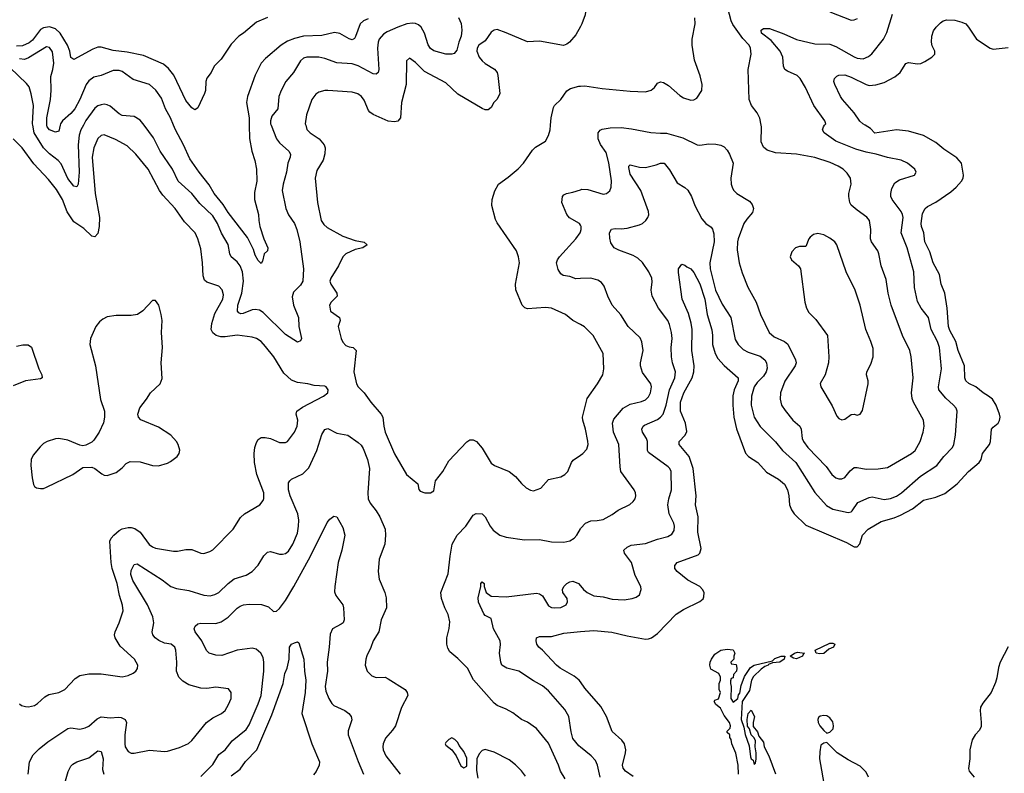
# Model space of a CAD drawing. Header units: inches. Extents: x 1305375 to 1407406, y 744550 to 841633.
# Tile 225 of 256: x 1346292 to 1352804, y 805715 to 810698. Entities that reach past the tile are written whole.
import ezdxf

# ---------------------------------------------------------------- set-up
doc = ezdxf.new("R2010")
doc.units = ezdxf.units.IN
doc.header["$MEASUREMENT"] = 0
for name, color, linetype in [('B3840', 7, 'Continuous'), ('B3841', 7, 'Continuous'), ('B3850', 7, 'Continuous'), ('B3851', 7, 'Continuous')]:
    doc.layers.add(name, color=color, linetype=linetype)

msp = doc.modelspace()

# ---------------------------------------------------------------- linework, layer by layer
at = {"layer": 'B3840', "color": 5}
for points, elevation in [([(1346713.4, 810000), (1346697.2, 809970), (1346684.7, 809935.3), (1346679.9, 809870), (1346685, 809690), (1346682, 809638), (1346678, 809610), (1346670, 809594), (1346650, 809597.4), (1346610, 809648.6), (1346565.7, 809745.7), (1346547.6, 809767.6), (1346490, 809811.6), (1346450, 809851.5), (1346388.8, 809950), (1346379.6, 810000)], 1160), ([(1346560.1, 810000), (1346550, 809960.9), (1346530, 809955.3), (1346488.7, 809970), (1346474.4, 809990), (1346472.5, 810000)], 1140), ([(1347954.8, 810000), (1347989.6, 809909.6), (1348010, 809884.5), (1348072.7, 809830), (1348083.2, 809810), (1348081.3, 809790), (1348065.4, 809750), (1348056.3, 809690), (1348034.3, 809610), (1348028.6, 809570), (1348051.9, 809450), (1348070, 809408.9), (1348110.2, 809350), (1348125.4, 809310), (1348144.8, 809230), (1348168.7, 809051.3), (1348164.4, 808970), (1348150, 808942.4), (1348102.5, 808897.5), (1348093.4, 808866.6), (1348102.3, 808810), (1348135.3, 808730), (1348137.1, 808670), (1348156.3, 808590), (1348150, 808575.3), (1348130, 808566.6), (1348050, 808616.3), (1347901.7, 808761.7), (1347877.2, 808777.2), (1347850, 808782.3), (1347830, 808778.8), (1347770, 808755.5), (1347753.9, 808753.9), (1347740.3, 808760.3), (1347732.8, 808770), (1347734.5, 808810), (1347761.4, 808890), (1347771.6, 808968.4), (1347765.3, 809030), (1347750.3, 809070.3), (1347730, 809097.2), (1347690, 809131.3), (1347682, 809150), (1347670, 809211.5), (1347627.3, 809287.3), (1347601.4, 809350), (1347570, 809401.5), (1347483.7, 809483.7), (1347429.8, 809550), (1347340.2, 809630), (1347301.7, 809710), (1347222.2, 809830), (1347177.3, 809917.3), (1347115.6, 810000)], 1160), ([(1347810.3, 810000), (1347812, 809912), (1347827.2, 809830), (1347846.6, 809766.6), (1347857.6, 809710), (1347860.3, 809630), (1347844.8, 809555.2), (1347845.9, 809510), (1347871.3, 809410), (1347872.7, 809370), (1347880.2, 809330), (1347906.5, 809250), (1347933.6, 809190), (1347930.3, 809170), (1347908.7, 809150), (1347898, 809102), (1347890, 809086.6), (1347870, 809106), (1347850, 809141.6), (1347837.8, 809177.8), (1347798.4, 809258.4), (1347670, 809424), (1347636.8, 809476.8), (1347578.5, 809550), (1347546.1, 809606.1), (1347478.5, 809690), (1347418.1, 809778.1), (1347376.5, 809870), (1347322.8, 809970), (1347310.4, 810000)], 1140), ([(1348183.4, 810000), (1348192.1, 809972.1), (1348212.4, 809950), (1348272.2, 809910), (1348304.9, 809870), (1348311.7, 809850), (1348310.3, 809810.3), (1348298.9, 809770), (1348258.3, 809701.7), (1348247.2, 809650), (1348261.9, 809490), (1348285.8, 809370), (1348303, 809343), (1348324.7, 809324.7), (1348430, 809266.7), (1348510, 809238.9), (1348570, 809226.8), (1348590.5, 809210), (1348561, 809190), (1348510, 809179.1), (1348450, 809149.8), (1348429.3, 809130), (1348401.5, 809070), (1348349.1, 808990), (1348343.2, 808970), (1348350.1, 808950), (1348389.6, 808890), (1348391.3, 808870), (1348351.5, 808830), (1348341.4, 808810), (1348346.8, 808770), (1348406.8, 808730), (1348412.6, 808710), (1348398.4, 808670), (1348418.3, 808590), (1348430, 808565.8), (1348450, 808544.9), (1348470, 808535.5), (1348497.3, 808530), (1348516.5, 808510), (1348501.3, 808370), (1348519.3, 808290), (1348530.4, 808270), (1348570, 808230.4), (1348613.8, 808170), (1348682, 808090), (1348692.6, 808070), (1348699.7, 808010), (1348710.2, 807970.2), (1348770, 807826.7), (1348850, 807690.8), (1348924.7, 807630), (1348931, 807591), (1348940.7, 807580.7), (1348970.5, 807570.5), (1349010, 807568.9), (1349030, 807584), (1349041.2, 807650), (1349090, 807710.7), (1349130, 807780.4), (1349250, 807908), (1349270, 807919.5), (1349290, 807919.5), (1349313, 807910), (1349350, 807865.5), (1349410, 807766.9), (1349431.5, 807751.5), (1349528.2, 807710), (1349570, 807678), (1349610, 807630.5), (1349642.5, 807602.5), (1349670, 807588.2), (1349690, 807583.8), (1349738.6, 807601.4), (1349790, 807658), (1349870, 807675.8), (1349898, 807690), (1349916.9, 807710), (1349941.3, 807770), (1349953.2, 807786.8), (1350000, 807818.5)], 1180), ([(1350000, 808681.9), (1349950, 808709.6), (1349901.2, 808750), (1349810, 808791), (1349770, 808794.8), (1349650, 808785.8), (1349632.9, 808792.9), (1349615.1, 808810), (1349573.1, 808913.1), (1349572.1, 808950), (1349597.3, 809090), (1349590.9, 809130), (1349577.7, 809170), (1349450, 809354.5), (1349438, 809378), (1349415.3, 809470), (1349416.3, 809510), (1349434.3, 809565.7), (1349457.6, 809610), (1349523.3, 809656.7), (1349588.9, 809711.1), (1349623.5, 809750), (1349684.1, 809835.9), (1349703.7, 809856.3), (1349770, 809896), (1349788.3, 809931.7), (1349800.4, 809970), (1349802.7, 810000)], 1180), ([(1346290, 806173.4), (1346303.9, 806163.9), (1346330, 806157), (1346350, 806155.3), (1346390, 806164.2), (1346410, 806176.4), (1346458.7, 806221.3), (1346484.2, 806235.8), (1346550, 806248.5), (1346590, 806268.5), (1346658, 806342), (1346690, 806361.7), (1346750, 806373), (1346830, 806373), (1346970, 806353.1), (1347010, 806362.6), (1347041.8, 806378.2), (1347059.5, 806390), (1347072.1, 806407.9), (1347072.6, 806430), (1347051.1, 806470), (1346956.5, 806556.5), (1346923.1, 806610), (1346919.8, 806630), (1346923.5, 806650), (1346950.7, 806709.3), (1346976.4, 806790), (1346972.6, 806827.4), (1346951.2, 806891.2), (1346937.4, 806970), (1346904.2, 807070), (1346896.6, 807110), (1346888.8, 807250), (1346896.9, 807270), (1346914, 807290), (1346950, 807321.2), (1346970, 807331.8), (1347010, 807341.1), (1347030, 807340.7), (1347054.3, 807334.3), (1347090, 807309.1), (1347148.1, 807228.1), (1347170, 807212.1), (1347190, 807204.1), (1347310, 807184.5), (1347335.2, 807184.8), (1347390, 807195.5), (1347430, 807194.3), (1347490, 807170.3), (1347510, 807168.7), (1347550, 807181.1), (1347570, 807193.4), (1347704.2, 807330), (1347752.7, 807407.3), (1347779.5, 807430), (1347879.5, 807490), (1347901.7, 807518.3), (1347906.9, 807533.1), (1347907.3, 807570), (1347861, 807690), (1347845.6, 807770), (1347843.7, 807830), (1347847.6, 807870), (1347857.9, 807902.1), (1347870, 807923.1), (1347890, 807934.7), (1347915.6, 807935.6), (1347950, 807929.2), (1348010, 807902.4), (1348050, 807902.6), (1348063.7, 807910), (1348108.9, 807971.1), (1348127.3, 808010), (1348131.9, 808050), (1348121.3, 808090), (1348126, 808110), (1348163.1, 808136.9), (1348301.2, 808210), (1348329, 808230), (1348332.7, 808250), (1348319, 808270), (1348310, 808274.5), (1348239.3, 808279.3), (1348198, 808290), (1348130, 808298.5), (1348090, 808314.8), (1348040, 808360), (1347972.5, 808470), (1347917.4, 808537.4), (1347888.4, 808570), (1347857.6, 808590), (1347830, 808598.9), (1347730, 808611.4), (1347650, 808601.1), (1347621.8, 808601.8), (1347591.8, 808610), (1347568.4, 808628.4), (1347558.9, 808650), (1347562.1, 808690), (1347583.6, 808756.4), (1347635.5, 808850), (1347639, 808879), (1347631.8, 808911.8), (1347610, 808937.2), (1347530, 808961.7), (1347514.9, 808974.9), (1347505.5, 809005.5), (1347501.6, 809090), (1347490, 809184), (1347470.7, 809250), (1347451.9, 809290), (1347381.6, 809361.6), (1347319.8, 809450), (1347238, 809538), (1347216.5, 809570), (1347142.4, 809710), (1347060.4, 809810), (1347003.4, 809863.4), (1346925.4, 809905.4), (1346850, 809936.5), (1346830, 809933.3), (1346810, 809912.4), (1346781.4, 809850), (1346771.8, 809790), (1346790.8, 809550), (1346819.8, 809390), (1346818, 809330), (1346810, 809285.1), (1346790, 809262.7), (1346770, 809266), (1346716.8, 809316.8), (1346650, 809361.3), (1346606.8, 809426.8), (1346576, 809510), (1346536.2, 809576.2), (1346481.7, 809641.7), (1346384.8, 809744.9), (1346308.7, 809850), (1346250, 809911.1)], 1180), ([(1350000, 809340.2), (1349995.1, 809350), (1349929, 809389), (1349911.5, 809410), (1349878, 809490), (1349882.7, 809530), (1349890, 809541), (1349908, 809550), (1349950, 809557.3), (1350000, 809574.3)], 1160), ([(1350000, 808986.2), (1349970, 808984.7), (1349930, 809000.5), (1349887.3, 809007.3), (1349870, 809018), (1349853.2, 809046.8), (1349841.3, 809090), (1349847.8, 809110), (1349861.3, 809130), (1349970.9, 809250), (1349997.7, 809290), (1350000, 809295.7)], 1160), ([(1346270, 808538.6), (1346312.4, 808547.6), (1346347.5, 808547.5), (1346370, 808532), (1346419.4, 808390), (1346438, 808350), (1346440.3, 808330), (1346430, 808324.2), (1346330.4, 808310), (1346250, 808277.8)], 1180), ([(1346348, 805710), (1346357.7, 805790), (1346382.4, 805837.6), (1346422, 805878), (1346477.2, 805922.8), (1346610, 806011.8), (1346630, 806016.5), (1346690, 806007.2), (1346724.9, 806015.1), (1346750, 806027), (1346804.5, 806075.5), (1346830, 806088.9), (1346890, 806082.2), (1346946.7, 806086.7), (1346963.9, 806083.9), (1346990.2, 806070.2), (1346998.7, 806050), (1346987.4, 805970), (1346986.5, 805910), (1346990.4, 805890), (1347010, 805859.1), (1347030, 805848.4), (1347048.5, 805848.5), (1347150, 805867.4), (1347250, 805860.2), (1347270, 805862.4), (1347350, 805885.5), (1347407.9, 805912.1), (1347430, 805932.4), (1347527.9, 806052.1), (1347570, 806080.9), (1347627, 806110), (1347650, 806130.4), (1347674, 806170), (1347689.7, 806210), (1347689.6, 806250), (1347674, 806274), (1347590, 806284.4), (1347530, 806275.8), (1347490, 806278.4), (1347410, 806301), (1347370, 806325.4), (1347345.1, 806350), (1347329.7, 806390), (1347330.9, 806450), (1347324.2, 806530), (1347318.4, 806550), (1347293.2, 806570), (1347250, 806576.1), (1347212.2, 806592.2), (1347188, 806610), (1347172.6, 806630), (1347168.6, 806650), (1347180.3, 806710), (1347173.1, 806750), (1347137.9, 806830), (1347040.5, 806990), (1347027.9, 807030), (1347030, 807056.3), (1347050, 807096.3), (1347070, 807100.4), (1347234.6, 806994.6), (1347292.7, 806950), (1347330, 806938), (1347410, 806924.1), (1347510, 806892.4), (1347551.6, 806888.4), (1347583.3, 806896.7), (1347610, 806911.7), (1347669.9, 806970.1), (1347710, 807000.2), (1347790, 807024.6), (1347829.5, 807050), (1347870, 807092.4), (1347906.8, 807153.2), (1347930, 807177), (1347950, 807182), (1348010, 807163.7), (1348030, 807163.1), (1348050.9, 807169.1), (1348070, 807184.4), (1348099.2, 807230), (1348130, 807304), (1348136.8, 807350), (1348138, 807390), (1348132.5, 807430), (1348081, 807550), (1348070.8, 807590), (1348070, 807636), (1348078, 807650), (1348090, 807659.3), (1348165.6, 807694.4), (1348205.1, 807734.9), (1348256.5, 807850), (1348290, 807956.3), (1348310, 807988.4), (1348330, 807996), (1348390, 807963.9), (1348462, 807950), (1348530, 807902.4), (1348550, 807884.4), (1348563.5, 807863.5), (1348593.2, 807790), (1348604.9, 807730), (1348595.2, 807570), (1348597.5, 807530), (1348610, 807500.3), (1348650, 807450.3), (1348674.3, 807410), (1348708.1, 807330), (1348712.2, 807290), (1348708, 807230), (1348670.3, 807130), (1348662.4, 807050), (1348670, 806998), (1348706.4, 806910), (1348715.8, 806875.8), (1348718.7, 806810), (1348683.7, 806730), (1348667.6, 806650), (1348628.8, 806590), (1348613.9, 806546.1), (1348587.9, 806492.1), (1348581.1, 806470), (1348577.6, 806430), (1348590.4, 806390), (1348620.4, 806360.4), (1348650, 806347.8), (1348709.8, 806350.2), (1348730, 806340.8), (1348842, 806270), (1348854.4, 806250), (1348858.4, 806230), (1348816.5, 806150), (1348777.4, 806030), (1348758.6, 806001.4), (1348711.5, 805948.5), (1348695.3, 805910), (1348693.4, 805890), (1348696, 805870), (1348713.4, 805830), (1348808.9, 805710)], 1160), ([(1347490, 805693.7), (1347570, 805773.7), (1347610, 805838.9), (1347650, 805870.3), (1347696.9, 805930), (1347790, 806004), (1347810, 806036), (1347870, 806174), (1347888.4, 806230), (1347906.2, 806390), (1347907.2, 806450), (1347901.7, 806481.7), (1347886.8, 806510), (1347855.6, 806535.6), (1347830, 806543.2), (1347730, 806528.8), (1347630, 806495.1), (1347590, 806497.2), (1347546, 806510), (1347526.7, 806526.7), (1347496, 806590), (1347451.8, 806650), (1347446.2, 806670), (1347452.2, 806687.8), (1347470, 806703.1), (1347490, 806708.5), (1347590, 806706.2), (1347624, 806716), (1347670, 806748.2), (1347730, 806806.5), (1347750, 806821.2), (1347771.4, 806828.6), (1347810, 806832.8), (1347892, 806832), (1347937, 806817), (1347970, 806785.5), (1347990, 806786.7), (1348010, 806804.4), (1348050, 806858.3), (1348104.5, 806950), (1348216, 807150), (1348326.2, 807373.8), (1348343.9, 807396.1), (1348370, 807416), (1348390, 807411.3), (1348430, 807340.7), (1348441.5, 807290), (1348422.6, 807190), (1348399.3, 807110), (1348375.6, 806950), (1348374.6, 806914.6), (1348383.2, 806890), (1348428.7, 806830), (1348433.7, 806810), (1348437.6, 806730), (1348430.4, 806710), (1348419.1, 806700.9), (1348360.8, 806670), (1348344.3, 806635.7), (1348338.9, 806550), (1348325.5, 806450), (1348327, 806390), (1348312.1, 806290), (1348317.8, 806257.8), (1348335.8, 806210), (1348356.9, 806176.9), (1348370, 806162.6), (1348443, 806130), (1348468.2, 806110), (1348484.4, 806090), (1348488.3, 806068.3), (1348465.1, 805994.9), (1348464, 805970), (1348530, 805792.4), (1348566.9, 805710)], 1140), ([(1349899.3, 805679.3), (1349868.5, 805730), (1349856, 805770), (1349790, 805913.3), (1349710, 806011.2), (1349650, 806054.3), (1349610, 806071.6), (1349554.1, 806114.1), (1349510, 806138.9), (1349450, 806163), (1349430, 806179.6), (1349292.6, 806332.6), (1349253.7, 806410), (1349190, 806474.3), (1349137.7, 806517.7), (1349122.7, 806542.7), (1349117.1, 806570), (1349117.1, 806610), (1349133.4, 806673.4), (1349136.2, 806716.2), (1349126, 806766), (1349104, 806810), (1349082.6, 806870), (1349078, 806910), (1349126.3, 807033.7), (1349138, 807150), (1349152.8, 807230), (1349186.2, 807290), (1349243.5, 807350), (1349290, 807422), (1349310, 807433), (1349350, 807430.5), (1349371.3, 807411.3), (1349402.8, 807350), (1349423.8, 807323.8), (1349467.4, 807290), (1349510, 807275.7), (1349630, 807258.2), (1349730, 807260.7), (1349810, 807246), (1349890, 807243.1), (1349930, 807252.2), (1349959.5, 807270), (1349977.6, 807290), (1350000, 807330.7)], 1160), ([(1350000, 805888.2), (1349990, 805896.4), (1349950, 805946), (1349938.2, 805990), (1349924.2, 806090), (1349896.6, 806136.6), (1349790, 806259.7), (1349750, 806294.3), (1349690, 806325.7), (1349592, 806390), (1349513.6, 806410), (1349481.6, 806430), (1349473.3, 806450), (1349465.3, 806510), (1349472.6, 806567.4), (1349469.1, 806590), (1349424.5, 806670), (1349410, 806739), (1349370, 806759), (1349361.2, 806770), (1349326.9, 806846.9), (1349324.6, 806875.4), (1349342, 806950), (1349340.7, 806970), (1349350, 806982), (1349364, 806970), (1349362.8, 806950), (1349377.1, 806910), (1349410, 806886.4), (1349510, 806882.4), (1349710, 806906), (1349730, 806901.6), (1349750, 806887.7), (1349790, 806822), (1349810, 806811.8), (1349830, 806808.9), (1349870, 806810.4), (1349907, 806830), (1349915.6, 806850), (1349911.8, 806870), (1349883, 806910), (1349881.1, 806930), (1349889.8, 806950), (1349911.3, 806970), (1349930, 806980.7), (1349950, 806984.7), (1349988.2, 806970), (1350000, 806955.7)], 1140), ([(1350000, 806319.7), (1349991.5, 806331.5), (1349957.9, 806357.9), (1349866.6, 806410), (1349842.4, 806430), (1349750, 806529.7), (1349724.8, 806550), (1349712, 806570), (1349706.6, 806590), (1349709.7, 806610), (1349730, 806620.2), (1349810, 806619.3), (1349890, 806641.6), (1350000, 806651.8)], 1120), ([(1347690, 805697.6), (1347750, 805743.2), (1347786.4, 805793.6), (1347860.2, 805870), (1347959.3, 806100.7), (1348035.3, 806310), (1348045.1, 806374.9), (1348060.9, 806410), (1348074, 806470), (1348075.6, 806550), (1348090, 806568), (1348110, 806578.8), (1348130, 806584.7), (1348138, 806578), (1348170.2, 806470), (1348174.9, 806390), (1348184.4, 806330), (1348180.7, 806250), (1348158.2, 806110), (1348224.2, 805910), (1348275.3, 805790), (1348273.1, 805770), (1348252.3, 805727.7), (1348234.3, 805705.7)], 1120), ([(1346589.9, 805650), (1346613.7, 805726.3), (1346630, 805761.3), (1346643.8, 805776.2), (1346669.1, 805790.9), (1346750, 805816.6), (1346810, 805863.5), (1346830, 805858.3), (1346844.4, 805810), (1346839.6, 805739.6), (1346849, 805709)], 1140), ([(1349637, 805697), (1349610.9, 805730.9), (1349570.9, 805770.9), (1349530, 805803.6), (1349430, 805855.6), (1349370, 805872), (1349350, 805867), (1349330, 805843.7), (1349316, 805810), (1349314, 805734), (1349322.4, 805682.4)], 1180)]:
    msp.add_lwpolyline(points, dxfattribs=dict(at, elevation=elevation))
for points, elevation in [([(1347190, 808841.2), (1347170, 808841.2), (1347107.3, 808772.7), (1347070.3, 808749.7), (1347030, 808743.1), (1346930, 808743.1), (1346870, 808733.6), (1346841.1, 808718.9), (1346819, 808701), (1346794.9, 808670), (1346760.3, 808590), (1346756, 808550), (1346792.7, 808410), (1346826.5, 808186.5), (1346853.1, 808110), (1346853.7, 808070), (1346847.5, 808032.5), (1346818, 807970), (1346782.4, 807917.6), (1346770, 807904.2), (1346730, 807884.2), (1346710, 807881.3), (1346690, 807884.7), (1346610, 807917.7), (1346550, 807929.7), (1346530, 807927.8), (1346474.8, 807910), (1346450, 807895.6), (1346426.6, 807873.4), (1346381.4, 807818.6), (1346368.2, 807790), (1346365.5, 807750), (1346374, 807670), (1346384.5, 807624.5), (1346390.7, 807610.7), (1346402.5, 807602.5), (1346430, 807597.3), (1346450, 807599.1), (1346470, 807607.7), (1346643.7, 807690), (1346710, 807737), (1346770, 807738.4), (1346790, 807730.4), (1346834.8, 807694.8), (1346850, 807687), (1346870, 807684.2), (1346930, 807703.2), (1346970, 807734.3), (1346997.3, 807762.7), (1347023, 807777), (1347090, 807775.5), (1347170, 807750.3), (1347210, 807749.2), (1347270, 807766.5), (1347290, 807777.3), (1347334.3, 807810), (1347347.3, 807830), (1347351.7, 807851.7), (1347340.9, 807890), (1347329.4, 807910), (1347291.6, 807950), (1347210, 808004.7), (1347092.5, 808052.5), (1347077.6, 808070), (1347072.8, 808090), (1347087.3, 808132.7), (1347131.7, 808188.3), (1347158.3, 808230), (1347220.5, 808290), (1347234.5, 808325.5), (1347228.6, 808430), (1347236.8, 808530), (1347229.8, 808630), (1347233.3, 808710), (1347228.4, 808750), (1347212.6, 808810)], 1220), ([(1349150, 805948.7), (1349130, 805939), (1349110, 805918), (1349106, 805910), (1349110, 805902), (1349150.8, 805870.8), (1349178, 805830), (1349210, 805764.7), (1349230, 805751.3), (1349250, 805762), (1349250, 805815.3), (1349230, 805859), (1349199.3, 805899.3), (1349190, 805919), (1349170, 805939)], 1180)]:
    msp.add_lwpolyline(points, close=True, dxfattribs=dict(at, elevation=elevation))
at = {"layer": 'B3841', "color": 5}
for points, elevation in [([(1347930, 810713.3), (1347859, 810681), (1347772.7, 810610), (1347741.6, 810590), (1347690, 810537.6), (1347623.6, 810436.4), (1347577.3, 810390), (1347559.1, 810350), (1347528.7, 810311.3), (1347523.8, 810290), (1347521.6, 810230), (1347514.9, 810210), (1347470, 810115.3), (1347455.3, 810104.7), (1347450, 810102), (1347430, 810116), (1347390, 810164.5), (1347311.7, 810331.7), (1347276, 810376), (1347243.3, 810403.3), (1347110, 810460.7), (1347003.6, 810483.6), (1346910, 810493.6), (1346830, 810517.3), (1346810, 810515.7), (1346776.4, 810503.6), (1346650, 810435.1), (1346630, 810449), (1346622.9, 810490), (1346609.2, 810530), (1346559.9, 810610), (1346530, 810638.2), (1346490.3, 810650.3), (1346450, 810644.9), (1346430, 810633.9), (1346377.3, 810562.7), (1346353.9, 810546.1), (1346310, 810525.2), (1346270, 810522.7)], 1120), ([(1348596.5, 810703.5), (1348566.5, 810690), (1348543.5, 810670), (1348513.6, 810586.4), (1348505.5, 810574.5), (1348490, 810566), (1348470, 810570.9), (1348410, 810606.8), (1348374.6, 810614.6), (1348290, 810593.3), (1348170, 810589.3), (1348110, 810575), (1348063.7, 810556.3), (1348021.5, 810530), (1347917.3, 810442.7), (1347890.1, 810409.9), (1347848.6, 810331.4), (1347798, 810190), (1347792.1, 810150), (1347809.3, 810050), (1347810.3, 810000)], 1140), ([(1349193.6, 810713.6), (1349212.2, 810672.2), (1349217.1, 810630), (1349212, 810590), (1349196.5, 810550), (1349184.1, 810495.9), (1349165.9, 810474.1), (1349150, 810469.8), (1349110, 810471.2), (1349030, 810491.9), (1349010, 810507.7), (1348993.2, 810533.2), (1348969.9, 810610), (1348946.8, 810650), (1348930, 810664.1), (1348910, 810673.1), (1348890, 810675.3), (1348853.4, 810670), (1348792, 810650), (1348721.6, 810618.4), (1348697.9, 810602.1), (1348670.2, 810570), (1348663.2, 810550), (1348659.5, 810510), (1348668.1, 810370), (1348663.7, 810350), (1348650, 810337.4), (1348630, 810340.7), (1348530, 810393.7), (1348490, 810406.8), (1348390, 810414), (1348310, 810441.5), (1348270, 810449.8), (1348190, 810451.6), (1348170, 810444.2), (1348150, 810426.6), (1348102, 810350), (1348052.7, 810290), (1348021.5, 810230), (1348006.9, 810190), (1347999.1, 810110), (1347960.1, 810059.9), (1347951, 810030), (1347950.9, 810010), (1347954.8, 810000)], 1160), ([(1350000, 810654), (1349970, 810598.4), (1349928, 810550), (1349910, 810535.6), (1349887.5, 810527.5), (1349730, 810556), (1349650, 810551.1), (1349510, 810612.4), (1349450, 810633), (1349430, 810629.7), (1349410, 810615.6), (1349370, 810558.3), (1349329.1, 810530.9), (1349317.7, 810510), (1349314.5, 810490), (1349330, 810450.3), (1349350, 810425.8), (1349370, 810407.9), (1349431.8, 810371.8), (1349448.9, 810350), (1349454.9, 810330), (1349468, 810210), (1349450, 810173.3), (1349428.6, 810151.4), (1349410, 810117), (1349390, 810102.4), (1349370, 810103), (1349350, 810111.3), (1349190, 810206.6), (1349110, 810280.4), (1348970, 810356.4), (1348910, 810416.2), (1348870, 810444), (1348850, 810426), (1348849, 810270), (1348816.5, 810150), (1348810.2, 810049.8), (1348792.7, 810027.3), (1348770, 810022.2), (1348730, 810026.3), (1348630, 810070.7), (1348607.1, 810087.2), (1348598.8, 810098.8), (1348570, 810167), (1348553, 810190), (1348527.7, 810207.7), (1348490, 810219.2), (1348330, 810229.8), (1348310, 810229.7), (1348270, 810219.7), (1348250, 810206), (1348223.2, 810170), (1348188.2, 810070), (1348180.2, 810010), (1348183.4, 810000)], 1180), ([(1346472.5, 810000), (1346470.6, 810010.6), (1346472.3, 810050), (1346495, 810170), (1346499.5, 810230), (1346497.3, 810322.7), (1346511.5, 810370), (1346517.3, 810410), (1346510, 810486), (1346490, 810515.1), (1346470, 810518.5), (1346350, 810446.3), (1346324.1, 810435.9), (1346290, 810440.3)], 1140), ([(1346379.6, 810000), (1346377.7, 810010), (1346384.1, 810130), (1346369.1, 810209.1), (1346354.1, 810254.1), (1346337, 810277), (1346230, 810379.3), (1346196, 810396), (1346150, 810407.4), (1346110, 810408.7), (1346090, 810401.5), (1346048, 810370), (1345950, 810273), (1345930, 810258.5), (1345910, 810250.7), (1345850, 810241.6), (1345828.9, 810231.1), (1345823.1, 810216.9), (1345822.3, 810190), (1345843.2, 810090), (1345876.9, 810030), (1345880.7, 810010), (1345877.4, 810000)], 1160), ([(1347310.4, 810000), (1347290, 810049.7), (1347257.1, 810110), (1347230, 810179.6), (1347192.4, 810232.4), (1347150.7, 810270.7), (1347042.4, 810302.4), (1346970, 810355.1), (1346950, 810363.1), (1346910, 810362.3), (1346830, 810329.7), (1346782.3, 810317.7), (1346750, 810293.7), (1346730.8, 810269.2), (1346690.7, 810170), (1346656.3, 810110), (1346630, 810077.8), (1346575, 810030), (1346562.7, 810010), (1346560.1, 810000)], 1140), ([(1349802.7, 810000), (1349806.4, 810050), (1349822.4, 810117.6), (1349830, 810132), (1349871.2, 810170), (1349910, 810228.4), (1349935.7, 810244.3), (1349990, 810258.6), (1350000, 810259.1)], 1180), ([(1347115.6, 810000), (1347090, 810034.3), (1347050, 810058.5), (1346970, 810065.1), (1346950, 810075.4), (1346890, 810126.9), (1346870, 810136.4), (1346850, 810139.3), (1346830, 810135.5), (1346810, 810128), (1346790, 810112.7), (1346730, 810030.8), (1346713.4, 810000)], 1160)]:
    msp.add_lwpolyline(points, dxfattribs=dict(at, elevation=elevation))
at = {"layer": 'B3850', "color": 5}
for points, elevation in [([(1350000, 809574.3), (1350010, 809577.6), (1350050, 809574.7), (1350150, 809545.5), (1350173.2, 809550), (1350194.1, 809565.9), (1350203.5, 809590), (1350206.3, 809633.7), (1350189, 809751), (1350170, 809820.5), (1350132.8, 809872.8), (1350117.4, 809910), (1350117.7, 809950), (1350131.5, 809968.5), (1350144.9, 809975.1), (1350196.3, 809983.7), (1350270, 809985), (1350337.2, 809977.2), (1350467, 809953), (1350530, 809947), (1350570, 809948.9), (1350676.7, 809916.7), (1350771.4, 809871.4), (1350790, 809867.8), (1350850, 809876.5), (1350895.3, 809875.3), (1350929.1, 809869.1), (1350950, 809857), (1350970, 809836.4), (1350986.5, 809810), (1351010.2, 809750.2), (1350995.2, 809650), (1350998.3, 809610), (1351005.3, 809585.3), (1351014, 809570), (1351034.4, 809550), (1351119.2, 809499.2), (1351136.5, 809476.5), (1351144.6, 809450), (1351137.6, 809422.4), (1351100.3, 809379.7), (1351081.8, 809350), (1351044.5, 809250), (1351039.5, 809230), (1351037.4, 809177.4), (1351050.2, 809090), (1351070, 809024), (1351107.2, 808930), (1351163.6, 808830), (1351190.2, 808750), (1351247.6, 808630), (1351281.5, 808601.5), (1351350, 808571.5), (1351372.5, 808552.5), (1351423.6, 808450), (1351426.3, 808430), (1351420.2, 808410), (1351352.2, 808307.8), (1351324, 808230), (1351320.8, 808190), (1351330.2, 808150.2), (1351353.7, 808113.7), (1351406, 808050), (1351451.6, 808010), (1351459.6, 807990), (1351467.1, 807930), (1351476.5, 807910), (1351505.2, 807870), (1351624.8, 807744.8), (1351663.7, 807690), (1351690, 807668.9), (1351710, 807663.1), (1351730, 807661.7), (1351750, 807670.3), (1351784.3, 807715.7), (1351810, 807737.4), (1351830, 807738.3), (1351890, 807726.2), (1351970, 807727.6), (1352030, 807737.7), (1352190, 807829.3), (1352213.3, 807850), (1352246.4, 807910), (1352268, 807970), (1352273.3, 808010), (1352269.6, 808050), (1352202, 808170), (1352193.3, 808193.3), (1352189.4, 808230), (1352200.3, 808330), (1352187.6, 808470), (1352178.7, 808510), (1352129.8, 808610), (1352056, 808810), (1352036.5, 808890), (1352021.5, 808981.5), (1351989.8, 809070), (1351974, 809150), (1351966.6, 809170), (1351925.6, 809230), (1351919.3, 809250), (1351921.4, 809310), (1351911.1, 809370), (1351893.4, 809393.4), (1351830, 809438), (1351790, 809472.3), (1351781.1, 809490), (1351775.4, 809530), (1351775.4, 809550), (1351789.8, 809610), (1351787.3, 809650), (1351764.2, 809684.2), (1351736.9, 809710), (1351704.7, 809730), (1351653, 809753), (1351550, 809787), (1351430.2, 809809.8), (1351290, 809818.3), (1351235.2, 809835.2), (1351210, 809855.6), (1351195.6, 809890), (1351198, 809990), (1351196.2, 810000)], 1160), ([(1350000, 806955.7), (1350021.3, 806930), (1350044.4, 806910), (1350088.4, 806888.4), (1350150, 806882.8), (1350210, 806866.7), (1350290, 806861.7), (1350342, 806870), (1350370, 806880.5), (1350390, 806896), (1350402, 806930), (1350399.6, 806950), (1350362.8, 807022.8), (1350338.7, 807110), (1350291.6, 807170), (1350287.8, 807190), (1350309.5, 807210), (1350336.4, 807223.6), (1350430, 807234), (1350510, 807263.6), (1350578.3, 807281.7), (1350603.9, 807296.1), (1350620, 807320), (1350622.8, 807350), (1350617.8, 807370), (1350587.9, 807430), (1350578.3, 807490), (1350584.1, 807530), (1350603.5, 807590), (1350599.8, 807710), (1350592.3, 807730), (1350580.9, 807740.9), (1350450, 807837), (1350444.2, 807850), (1350444.4, 807910), (1350437.4, 807930), (1350410.8, 807970), (1350406.4, 807990), (1350415.4, 808010), (1350423.8, 808016.2), (1350510, 808054.4), (1350530.8, 808069.2), (1350547.4, 808090), (1350568.1, 808150), (1350590.5, 808250), (1350625.4, 808330), (1350628.3, 808370), (1350609.8, 808430), (1350603.7, 808470), (1350601, 808530), (1350607.4, 808590), (1350603.7, 808630), (1350590, 808682), (1350577.4, 808710), (1350517.2, 808790), (1350474.2, 808870), (1350468.6, 808910), (1350474.1, 808965.9), (1350472, 808990), (1350452.7, 809030), (1350410, 809092.1), (1350380.6, 809120.6), (1350350, 809139.3), (1350254.5, 809174.5), (1350224.5, 809190), (1350202, 809222), (1350193.9, 809253.9), (1350193.1, 809290), (1350206.7, 809313.3), (1350230, 809318.6), (1350270, 809315.2), (1350310, 809320.7), (1350390, 809342), (1350410, 809351.4), (1350432.3, 809370), (1350446.4, 809390), (1350452.2, 809407.8), (1350449.8, 809430), (1350399.4, 809570), (1350330, 809677.6), (1350319.7, 809720.3), (1350319.7, 809730), (1350330, 809739.5), (1350390, 809723.9), (1350430, 809722), (1350501.8, 809738.2), (1350530, 809750.3), (1350553.4, 809750), (1350590, 809704.9), (1350639.5, 809619.5), (1350690, 809588.5), (1350710.2, 809570.2), (1350734.6, 809530), (1350756.5, 809470), (1350802.6, 809382.6), (1350830, 809350.4), (1350865.5, 809325.5), (1350874, 809314), (1350882.7, 809282.8), (1350884.2, 809230), (1350856.8, 809090), (1350858.1, 809050), (1350894.2, 808910), (1350937.2, 808817.2), (1350995.6, 808730), (1351023.6, 808583.6), (1351043.6, 808550), (1351076.9, 808516.9), (1351110, 808499.8), (1351190, 808473.7), (1351220.8, 808450), (1351231.9, 808430), (1351234.6, 808394.6), (1351228.4, 808370), (1351210, 808340.9), (1351170, 808299.3), (1351150, 808271), (1351130.8, 808210), (1351128.8, 808150), (1351148.5, 808070), (1351190, 808009.1), (1351290, 807907.8), (1351336.2, 807850), (1351424.6, 807770), (1351551.2, 807571.2), (1351626.9, 807486.9), (1351670, 807461.5), (1351770, 807439.6), (1351790, 807443.2), (1351796.8, 807450), (1351834.6, 807505.4), (1351910, 807538.8), (1351930, 807542.3), (1352010, 807525.2), (1352050, 807531.9), (1352090, 807547.8), (1352124.2, 807570), (1352250, 807681), (1352356.4, 807750), (1352403.9, 807810), (1352460.4, 807870), (1352469.8, 807890.2), (1352480.7, 807950), (1352491.3, 808110), (1352484.5, 808130), (1352467.6, 808150), (1352416.2, 808196.2), (1352369.8, 808250), (1352367.8, 808270), (1352387.8, 808390), (1352375, 808530), (1352362, 808570), (1352319.8, 808650), (1352302.6, 808730), (1352253.3, 808790), (1352230, 808834), (1352210, 808928), (1352204.8, 809030), (1352162.2, 809190), (1352120.7, 809290), (1352134.2, 809390), (1352130.7, 809410), (1352121.8, 809430), (1352062.3, 809510), (1352053.7, 809530), (1352052.6, 809550), (1352058.9, 809581.1), (1352080.5, 809619.5), (1352110, 809639.3), (1352209.5, 809670.5), (1352220.9, 809690), (1352212.3, 809710), (1352163.7, 809750), (1352121.2, 809770), (1352030, 809787.1), (1351956, 809810), (1351890, 809821.8), (1351822.5, 809842.5), (1351690, 809895.8), (1351611.2, 809950), (1351600.5, 809970), (1351607, 809990), (1351614.9, 810000)], 1140), ([(1350000, 806651.8), (1350090, 806660.2), (1350208.6, 806648.6), (1350310, 806623.6), (1350430, 806602.3), (1350450, 806603.6), (1350470, 806610.3), (1350510, 806638.9), (1350632.5, 806767.5), (1350681.5, 806798.5), (1350790, 806851.4), (1350811.2, 806868.8), (1350817.4, 806882.6), (1350818, 806910), (1350808.7, 806930), (1350791, 806950), (1350710, 806992.4), (1350639.3, 807050), (1350623.7, 807070), (1350625.6, 807090), (1350640.7, 807110), (1350779.5, 807160.5), (1350791.1, 807170), (1350798.7, 807201.3), (1350776.1, 807310), (1350778.1, 807410), (1350761.8, 807490), (1350765.3, 807550), (1350745, 807730), (1350720.5, 807810), (1350653.7, 807890), (1350653.3, 807910), (1350693.3, 807950), (1350704, 807976), (1350694.6, 808030), (1350662.1, 808110), (1350662.2, 808170), (1350684.5, 808230), (1350740.2, 808330), (1350749.9, 808370), (1350753.3, 808410), (1350738, 808510), (1350738.3, 808650), (1350732.2, 808692.2), (1350714.9, 808754.9), (1350674, 808850), (1350650, 809026), (1350650, 809052), (1350670, 809082), (1350690, 809076), (1350703.4, 809063.4), (1350730, 809050.3), (1350750, 809027), (1350790.8, 808950.8), (1350823.8, 808850), (1350838.2, 808750), (1350868.4, 808648.4), (1350874.7, 808610), (1350874.1, 808550), (1350890.6, 808490), (1350910, 808457.1), (1350950, 808411.1), (1351044, 808330), (1351044.1, 808310), (1351018, 808250), (1351009.2, 808210.8), (1351008, 808150), (1351015, 808070), (1351032.2, 807992.2), (1351092.8, 807832.8), (1351112.2, 807810), (1351173.1, 807770), (1351230, 807707.1), (1351310, 807659.7), (1351350, 807626.3), (1351370.2, 807589.8), (1351379, 807550), (1351384.1, 807490), (1351396.6, 807456.6), (1351413.4, 807430), (1351490, 807355.2), (1351760.6, 807240.6), (1351810, 807213.7), (1351830, 807212.4), (1351847.4, 807232.6), (1351864.8, 807290), (1351903.5, 807330), (1351990, 807379.8), (1352075, 807405), (1352117.4, 807422.6), (1352195.8, 807464.2), (1352270, 807520.2), (1352350, 807541.8), (1352410, 807565.8), (1352491.5, 807628.5), (1352566.2, 807710), (1352638.2, 807770), (1352649.8, 807790), (1352658.7, 807830), (1352706.3, 807890), (1352712.9, 807910), (1352719.7, 807990), (1352730, 808004.4), (1352763.6, 808030), (1352772.8, 808047.2), (1352775.1, 808070), (1352771.1, 808090), (1352750, 808149.4), (1352724.7, 808190), (1352699.6, 808210), (1352662.9, 808230), (1352615.1, 808270), (1352570, 808292.8), (1352548.2, 808310), (1352542.2, 808330), (1352540.2, 808410), (1352497.6, 808510), (1352482.4, 808570), (1352442.8, 808642.8), (1352433.7, 808670), (1352424.6, 808790), (1352409.9, 808890), (1352386.7, 808950), (1352374.1, 809014.1), (1352333.9, 809090), (1352310, 809162.6), (1352277.6, 809230), (1352272.1, 809290), (1352256.4, 809330), (1352253.4, 809350), (1352262.5, 809417.5), (1352279.5, 809450), (1352296, 809464), (1352350, 809490.8), (1352450, 809559.3), (1352484.8, 809590), (1352519.8, 809630), (1352531.6, 809650), (1352532.7, 809670), (1352520.3, 809750), (1352490, 809784.7), (1352402.9, 809842.9), (1352350, 809886.2), (1352270, 809933.2), (1352170, 809961.7), (1352090.4, 809970.4), (1351947.6, 809947.6), (1351918.4, 809978.4), (1351883.4, 810000)], 1120), ([(1350000, 809295.7), (1350005.7, 809310), (1350005.1, 809330), (1350000, 809340.2)], 1160), ([(1350000, 807330.7), (1350003.3, 807336.7), (1350033.2, 807370), (1350070, 807384.9), (1350110, 807386), (1350150, 807394), (1350210, 807425.7), (1350250, 807455.8), (1350326.7, 807493.3), (1350348.3, 807511.7), (1350361.6, 807530), (1350366, 807550), (1350364.2, 807570), (1350355.6, 807590), (1350268.7, 807710), (1350262.4, 807742.4), (1350254.8, 807890), (1350219.5, 807970), (1350212.7, 808030), (1350222.4, 808057.6), (1350283.6, 808130), (1350330, 808156.3), (1350405.3, 808174.7), (1350430, 808184.9), (1350450, 808204.6), (1350463.5, 808230), (1350470.7, 808270), (1350465.1, 808290), (1350410, 808365.1), (1350398.3, 808410), (1350396.9, 808430), (1350414.5, 808510), (1350407.5, 808567.5), (1350394.4, 808594.4), (1350316.4, 808670), (1350267.2, 808747.2), (1350209.8, 808810), (1350181.5, 808870), (1350157.4, 808937.4), (1350139.8, 808959.8), (1350115.5, 808975.5), (1350070, 808989.8), (1350000, 808986.2)], 1160), ([(1350000, 807818.5), (1350017, 807830), (1350042.3, 807857.7), (1350051.2, 807888.8), (1350049.7, 807910.3), (1350034.8, 807990), (1350015.4, 808050), (1350015.1, 808070), (1350045.8, 808194.2), (1350114.3, 808290), (1350148, 808350), (1350154.3, 808390), (1350149.7, 808490), (1350083.6, 808610), (1350027, 808667), (1350000, 808681.9)], 1180), ([(1351044.8, 805710), (1351042.6, 805770), (1351027.2, 805847.2), (1351001.2, 805910), (1350998, 805938), (1350988.7, 805951.3), (1350988.7, 805968.7), (1350970, 805986), (1350970, 805994), (1350990, 806014), (1350993.2, 806030), (1350985.2, 806050), (1350950, 806097.2), (1350926.3, 806146.3), (1350895.3, 806170), (1350884, 806190), (1350890, 806198), (1350913.2, 806206.8), (1350926, 806250), (1350918, 806270), (1350918, 806310), (1350926, 806330), (1350926, 806350), (1350914.6, 806374.6), (1350862.7, 806402.7), (1350856, 806430), (1350858, 806450), (1350867, 806470), (1350890, 806502.8), (1350930, 806530.4), (1350970, 806536.3), (1351010, 806531), (1351022, 806510), (1351014, 806490), (1351014, 806470), (1350994, 806450), (1350998, 806438), (1351030, 806434), (1351034, 806410), (1351032, 806390), (1351012, 806368), (1351010, 806346), (1350998, 806342), (1350992.7, 806327.3), (1350992, 806310), (1350998, 806290), (1350994.8, 806210), (1351010, 806184.7), (1351040.9, 806210), (1351046, 806234), (1351054.7, 806245.3), (1351063.7, 806296.3), (1351084.4, 806355.6), (1351124.9, 806415.1), (1351150, 806430.8), (1351270, 806458), (1351285.4, 806474.6), (1351328.7, 806490), (1351352, 806490), (1351346.8, 806470), (1351318.8, 806450), (1351270, 806446), (1351244.7, 806435.3), (1351242, 806430), (1351219.3, 806420.7), (1351196, 806404), (1351144.1, 806355.9), (1351131.3, 806330), (1351118.4, 806261.6), (1351070.4, 806189.6), (1351063, 806070), (1351080.9, 806020.9), (1351090, 805971.3), (1351116.7, 805896.7), (1351124.1, 805824.1), (1351130, 805811.3), (1351142.8, 805802.8), (1351150, 805774), (1351158, 805782), (1351162, 805810), (1351162, 805850), (1351155.3, 805890), (1351158, 805930), (1351148.7, 805950), (1351129.3, 805969.3), (1351118, 806010), (1351106.3, 806026.3), (1351103.7, 806070), (1351109.4, 806110), (1351130, 806132), (1351150.7, 806090), (1351142, 806050), (1351143.6, 806023.6), (1351171, 805990), (1351181, 805961), (1351210, 805922), (1351216.3, 805890), (1351246.8, 805830), (1351290, 805711.3)], 1080), ([(1352828.4, 806551.6), (1352775.8, 806450), (1352764.3, 806415.7), (1352754.5, 806345.5), (1352745.5, 806314.5), (1352716.9, 806250), (1352660.8, 806179.2), (1352646.9, 806153.1), (1352642.9, 806130), (1352651.6, 806050), (1352650, 806024), (1352639.9, 806000.1), (1352610, 805969.4), (1352590, 805937.2), (1352575.3, 805870), (1352575.6, 805810), (1352567.1, 805747.1), (1352570.3, 805730), (1352604, 805690)], 1120), ([(1350350, 805694.7), (1350298.9, 805730), (1350283.9, 805750), (1350278.7, 805770), (1350299.3, 805850), (1350300.9, 805870), (1350291, 805910), (1350274, 805934), (1350210.9, 805990.9), (1350173.7, 806090), (1350135.8, 806155.8), (1350030, 806278.3), (1350000, 806319.7)], 1120), ([(1351906.5, 805690), (1351890, 805721.7), (1351850, 805761.3), (1351770, 805804.2), (1351699.3, 805850), (1351630, 805919), (1351610, 805915.3), (1351590, 805902), (1351583, 805857), (1351582.3, 805810), (1351617.6, 805610)], 1120), ([(1350130.8, 805690), (1350113.2, 805770), (1350099.7, 805799.7), (1350071.3, 805830), (1350000, 805888.2)], 1140)]:
    msp.add_lwpolyline(points, dxfattribs=dict(at, elevation=elevation))
for points, elevation in [([(1351570, 809285.2), (1351542.5, 809277.5), (1351519.9, 809260.1), (1351510, 809248.7), (1351490, 809199), (1351450, 809198.4), (1351422.8, 809190), (1351397.5, 809162.5), (1351387.7, 809130), (1351397.3, 809110), (1351443, 809070), (1351455.5, 809050), (1351484.4, 808830), (1351494.9, 808790), (1351510, 808762), (1351557, 808717), (1351634.3, 808610), (1351643.2, 808470), (1351640.8, 808430), (1351618.9, 808350), (1351586.3, 808293.7), (1351590.4, 808270), (1351664.3, 808144.3), (1351697.1, 808077.1), (1351710, 808061.6), (1351730, 808052.4), (1351750, 808056.4), (1351790, 808087.3), (1351810, 808090.8), (1351830, 808084), (1351850, 808091), (1351864.8, 808115.2), (1351902.9, 808290), (1351902.9, 808310), (1351893.3, 808350), (1351895.1, 808370), (1351920.1, 808419.9), (1351936, 808470), (1351935.6, 808524.4), (1351921.7, 808570), (1351888, 808650), (1351851.2, 808810), (1351816.9, 808910), (1351757.3, 809030), (1351696.2, 809210), (1351683.7, 809230), (1351650, 809254.5), (1351610, 809276)], 1180), ([(1351584.7, 806504.7), (1351559, 806510), (1351553.2, 806530), (1351650, 806575.3), (1351670, 806576.5), (1351682, 806570), (1351674, 806550), (1351643.9, 806536.1), (1351610, 806507.9)], 1080), ([(1351430, 806471.5), (1351410, 806476.2), (1351388, 806490), (1351416, 806510), (1351435.1, 806515.1), (1351482, 806510), (1351475.3, 806504.7), (1351470, 806489.7)], 1080), ([(1351610, 806098.4), (1351586.2, 806093.8), (1351575.5, 806084.5), (1351570.5, 806070), (1351572.7, 806050), (1351583.8, 806030), (1351610, 805997.3), (1351630, 805981), (1351650, 805986.8), (1351671.5, 806010), (1351674.7, 806030), (1351670, 806056), (1351650, 806082), (1351630, 806095.1)], 1120)]:
    msp.add_lwpolyline(points, close=True, dxfattribs=dict(at, elevation=elevation))
at = {"layer": 'B3851', "color": 5}
for points, elevation in [([(1350000, 810819.3), (1350021.3, 810790), (1350034, 810750), (1350032.2, 810730), (1350008.7, 810670), (1350000, 810654)], 1180), ([(1351196.2, 810000), (1351187.6, 810047.6), (1351170, 810082.9), (1351132, 810130), (1351116, 810170), (1351109.5, 810369.5), (1351129.6, 810470), (1351125.6, 810510), (1351116.9, 810530), (1351074.6, 810574.6), (1351007.4, 810667.4), (1350996.9, 810690), (1350974.9, 810774.9)], 1160), ([(1351614.9, 810000), (1351622.9, 810010), (1351617.4, 810030), (1351543.1, 810130), (1351489.8, 810250), (1351452.7, 810310), (1351434.4, 810330), (1351370, 810357), (1351352.7, 810370), (1351342.7, 810390), (1351338.6, 810450), (1351320.7, 810490), (1351261.5, 810561.5), (1351198.9, 810610), (1351195.1, 810630), (1351210, 810640.2), (1351250, 810639.7), (1351344.8, 810604.8), (1351430, 810566.5), (1351550, 810538.6), (1351650, 810535.9), (1351690, 810520.2), (1351810, 810452.9), (1351830, 810444.5), (1351870, 810439.7), (1351905.4, 810454.6), (1351926.7, 810473.3), (1352004.6, 810570), (1352027, 810613), (1352064.5, 810735.5)], 1140), ([(1351650.2, 810750.2), (1351790, 810695.8), (1351810, 810696.4), (1351833.7, 810706.3)], 1160), ([(1350000, 810259.1), (1350030, 810260.6), (1350143.4, 810243.4), (1350330, 810224.7), (1350430, 810220.7), (1350468.2, 810231.8), (1350489.7, 810250), (1350510, 810278.8), (1350530, 810288), (1350550, 810282.4), (1350583.4, 810263.4), (1350657.7, 810197.7), (1350682, 810182), (1350730, 810166.7), (1350751.4, 810168.6), (1350770, 810178.8), (1350802.7, 810230), (1350804.5, 810270), (1350791.8, 810328.2), (1350755.8, 810430), (1350738.7, 810530), (1350739.6, 810570), (1350759.7, 810670), (1350756.9, 810710)], 1180), ([(1351883.4, 810000), (1351868.9, 810008.9), (1351847.8, 810027.8), (1351810, 810081.5), (1351733, 810170), (1351719.7, 810190), (1351683.5, 810270), (1351676.9, 810290), (1351680.5, 810310), (1351695.3, 810324.7), (1351709, 810331), (1351750, 810333.4), (1351790, 810318.7), (1351890, 810268.8), (1351910, 810263.2), (1351953.4, 810266.6), (1352010, 810282.6), (1352079.5, 810320.5), (1352114.5, 810350), (1352151.6, 810408.4), (1352170, 810414.9), (1352230, 810406), (1352250.8, 810409.2), (1352278.7, 810421.3), (1352325.2, 810450), (1352345.2, 810470), (1352343.7, 810490), (1352326.2, 810526.2), (1352321, 810550), (1352324.2, 810590), (1352336.3, 810623.7), (1352353, 810650), (1352381.4, 810678.6), (1352399.5, 810690), (1352422.9, 810697.1), (1352475.5, 810695.5), (1352523, 810683), (1352548.4, 810670), (1352567.6, 810650), (1352618.9, 810570), (1352710, 810510.4), (1352730, 810502.4), (1352830, 810514.6)], 1120)]:
    msp.add_lwpolyline(points, dxfattribs=dict(at, elevation=elevation))

doc.saveas('drawing.dxf')
